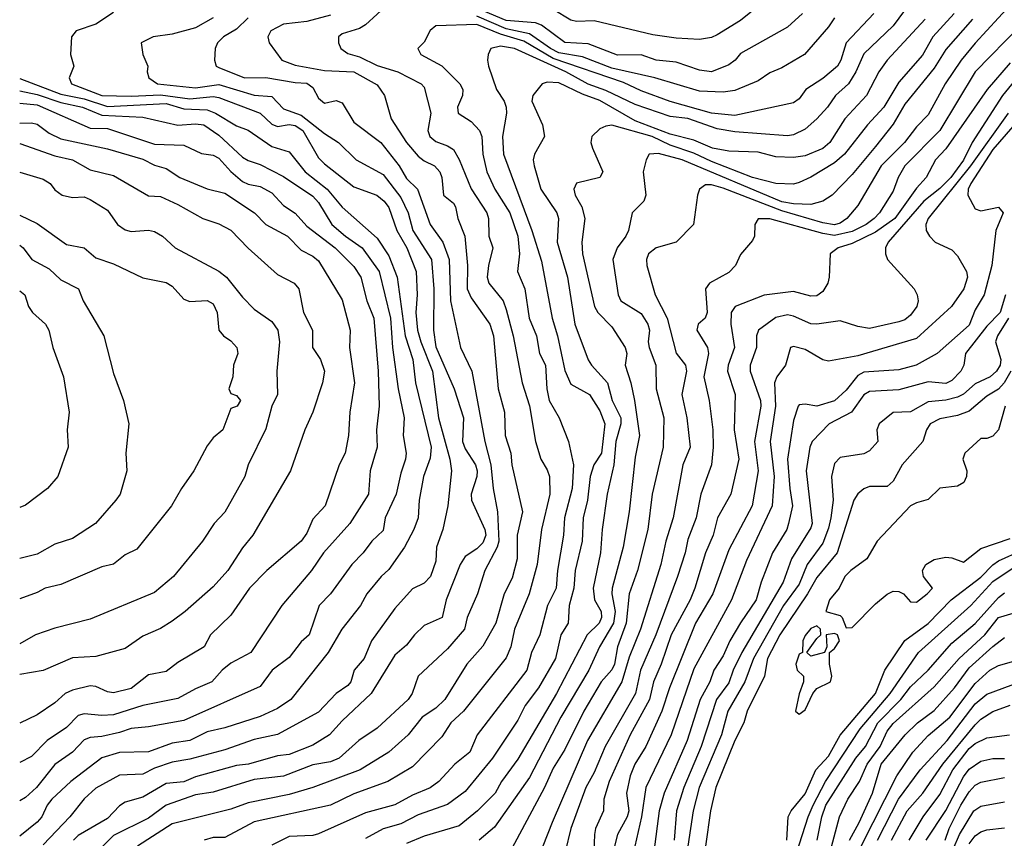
# Model space of a CAD drawing. Header units: metres. Extents: x -51132 to -49532, y -231222 to -229437.
# Tile 28 of 256: x -51132 to -51048, y -230683 to -230613. Entities that reach past the tile are written whole.
import ezdxf

# ---------------------------------------------------------------- set-up
doc = ezdxf.new("R2010")
doc.units = ezdxf.units.M
doc.layers.add('CONTOUR_INDEX', color=1, linetype='Continuous')
doc.layers.add('CONTOUR_INTER', color=3, linetype='Continuous')

msp = doc.modelspace()

# ---------------------------------------------------------------- linework, layer by layer
at = {"layer": 'CONTOUR_INDEX'}
for points, elevation in [([(-51055.524, -230611.259), (-51057.08, -230613.334), (-51059.58, -230615.719), (-51060.256, -230617.259), (-51060.889, -230618.259), (-51061.976, -230619.259), (-51062.681, -230620.259), (-51063.596, -230621.259), (-51064.58, -230622.127), (-51065.58, -230622.624), (-51066.08, -230622.695), (-51070.58, -230622.37), (-51072.08, -230622.095), (-51074.58, -230621.238), (-51076.08, -230621.04), (-51079.08, -230620.029), (-51081.58, -230618.838), (-51083.08, -230618.29), (-51084.981, -230617.259), (-51089.379, -230615.259), (-51090.58, -230615.046), (-51091.38, -230615.259), (-51091.615, -230615.759), (-51091.682, -230616.259), (-51091.583, -230616.759), (-51090.912, -230618.759), (-51090.266, -230619.759), (-51090.087, -230620.259), (-51090.044, -230620.759), (-51090.409, -230622.759), (-51090.315, -230624.259), (-51087.881, -230630.759), (-51087.08, -230633.384), (-51086.153, -230638.259), (-51085.697, -230639.759), (-51085.08, -230642.713), (-51084.58, -230643.874), (-51082.968, -230644.759), (-51082.08, -230646.14), (-51081.672, -230647.259), (-51081.954, -230649.759), (-51082.613, -230650.759), (-51082.91, -230651.759), (-51083.132, -230653.759), (-51083.503, -230655.259), (-51083.612, -230657.259), (-51084.195, -230659.759), (-51084.312, -230661.259), (-51084.704, -230662.759), (-51084.803, -230664.259), (-51085.421, -230665.259), (-51085.873, -230667.259), (-51087.326, -230669.759), (-51088.46, -230671.259), (-51089.08, -230672.509), (-51091.248, -230675.759), (-51093.58, -230678.617), (-51095.08, -230679.711), (-51097.58, -230680.602), (-51099.08, -230681.352), (-51100.58, -230681.78), (-51102.08, -230682.615)], 35), ([(-51115.08, -230612.642), (-51116.58, -230613.494), (-51118.58, -230614.044), (-51120.193, -230614.259), (-51121.218, -230614.759), (-51121.073, -230615.759), (-51120.661, -230616.759), (-51120.698, -230617.259), (-51120.56, -230617.759), (-51119.828, -230618.259), (-51116.58, -230618.619), (-51114.58, -230618.323), (-51111.58, -230619.222), (-51110.08, -230619.353), (-51109.08, -230620.394), (-51107.58, -230620.943), (-51105.58, -230622.515), (-51104.375, -230623.259), (-51102.891, -230624.759), (-51100.58, -230625.999), (-51099.08, -230627.955), (-51098.438, -230629.259), (-51098.033, -230630.759), (-51096.465, -230633.259), (-51096.243, -230635.759), (-51096.283, -230639.259), (-51096.08, -230640.695), (-51094.527, -230644.259), (-51093.717, -230646.759), (-51093.821, -230648.759), (-51093.58, -230649.394), (-51092.693, -230650.759), (-51092.563, -230651.259), (-51092.599, -230651.759), (-51093.06, -230653.259), (-51093.054, -230653.759), (-51091.915, -230656.259), (-51091.829, -230656.759), (-51092.08, -230657.409), (-51092.58, -230657.912), (-51093.58, -230658.576), (-51094.008, -230659.259), (-51095.196, -230662.259), (-51095.532, -230663.759), (-51097.08, -230664.461), (-51097.915, -230665.259), (-51098.58, -230666.131), (-51099.58, -230666.97), (-51101.61, -230670.259), (-51104.08, -230672.574), (-51105.146, -230673.759), (-51106.58, -230674.641), (-51108.58, -230675.447), (-51109.58, -230675.55), (-51112.061, -230676.259), (-51113.08, -230676.382), (-51116.58, -230677.345), (-51117.58, -230677.791), (-51119.08, -230677.93), (-51121.08, -230679.099), (-51122.58, -230679.503), (-51123.08, -230679.835), (-51124.08, -230680.902), (-51126.58, -230682.357), (-51126.995, -230682.759)], 40), ([(-51046.176, -230613.259), (-51050.08, -230617.247), (-51053.094, -230622.259), (-51056.075, -230625.259), (-51056.64, -230626.259), (-51057.08, -230627.406), (-51058.242, -230629.259), (-51058.691, -230629.759), (-51059.361, -230630.259), (-51060.58, -230630.862), (-51062.08, -230631.186), (-51063.08, -230631.029), (-51067.58, -230629.776), (-51068.58, -230629.782), (-51068.878, -230630.259), (-51068.91, -230631.259), (-51069.08, -230631.633), (-51070.08, -230632.815), (-51070.511, -230633.759), (-51071.08, -230634.345), (-51072.751, -230635.259), (-51073.08, -230635.739), (-51072.941, -230637.759), (-51073.096, -230638.259), (-51073.692, -230638.759), (-51073.826, -230639.259), (-51072.911, -230640.759), (-51072.834, -230641.259), (-51073.221, -230643.259), (-51072.755, -230645.259), (-51072.455, -230647.759), (-51072.431, -230649.259), (-51072.579, -230650.759), (-51073.488, -230653.259), (-51073.874, -230655.259), (-51074.58, -230657.115), (-51074.811, -230658.259), (-51075.455, -230660.259), (-51077.319, -230665.259), (-51078.638, -230668.259), (-51079.042, -230670.259), (-51081.642, -230674.759), (-51082.58, -230676.971), (-51083.287, -230678.259), (-51084.565, -230681.759), (-51085.045, -230683.759)], 30), ([(-51131.58, -230621.627), (-51130.58, -230621.604), (-51130.08, -230621.714), (-51129.08, -230622.461), (-51128.08, -230622.966), (-51124.08, -230623.796), (-51121.08, -230624.701), (-51120.08, -230625.191), (-51119.08, -230625.475), (-51117.923, -230626.259), (-51115.58, -230627.221), (-51114.08, -230627.584), (-51111.565, -230629.259), (-51110.58, -230630.272), (-51108.736, -230631.259), (-51107.58, -230632.441), (-51106.58, -230632.964), (-51106.08, -230633.37), (-51104.08, -230636.694), (-51103.381, -230639.259), (-51103.442, -230640.759), (-51103.033, -230643.759), (-51103.417, -230646.259), (-51103.534, -230648.259), (-51103.811, -230649.759), (-51104.334, -230650.759), (-51105.521, -230654.259), (-51106.58, -230655.391), (-51107.08, -230656.568), (-51107.577, -230657.259), (-51110.486, -230659.759), (-51111.982, -230661.259), (-51113.58, -230663.574), (-51115.315, -230665.259), (-51115.832, -230666.259), (-51118.08, -230667.613), (-51119.08, -230668.359), (-51120.58, -230668.669), (-51122.08, -230669.829), (-51123.58, -230670.191), (-51124.08, -230670.113), (-51125.08, -230669.654), (-51125.58, -230669.604), (-51127.08, -230669.964), (-51127.709, -230670.259), (-51128.58, -230671.037), (-51130.08, -230672.061), (-51131.58, -230672.788)], 45), ([(-51131.58, -230635.905), (-51131.147, -230636.259), (-51130.822, -230637.259), (-51130.5, -230637.759), (-51129.387, -230638.759), (-51129.096, -230639.259), (-51128.741, -230640.759), (-51127.854, -230643.259), (-51127.368, -230646.259), (-51127.52, -230647.759), (-51127.452, -230649.259), (-51128.332, -230651.759), (-51129.205, -230652.759), (-51131.08, -230654.181), (-51131.58, -230654.388)], 50), ([(-51047.484, -230636.259), (-51047.943, -230637.759), (-51049.08, -230638.916), (-51050.892, -230641.259), (-51051.054, -230642.259), (-51051.294, -230642.759), (-51052.08, -230643.548), (-51052.58, -230643.805), (-51054.08, -230643.677), (-51056.58, -230644.357), (-51059.08, -230644.493), (-51059.58, -230644.786), (-51060.638, -230646.259), (-51062.518, -230647.259), (-51063.976, -230648.759), (-51064.167, -230649.259), (-51064.481, -230651.259), (-51063.981, -230655.759), (-51064.08, -230656.122), (-51065.731, -230658.759), (-51066.444, -230660.759), (-51069.966, -230666.759), (-51070.71, -230668.259), (-51071.08, -230669.35), (-51072.141, -230670.759), (-51073.443, -230674.759), (-51074.922, -230678.259), (-51075.554, -230680.259), (-51075.747, -230682.759)], 25), ([(-51063.543, -230682.759), (-51063.153, -230680.759), (-51062.827, -230679.759), (-51060.242, -230675.759), (-51059.436, -230674.759), (-51058.37, -230672.759), (-51056.43, -230670.759), (-51055.58, -230669.675), (-51054.081, -230668.259), (-51052.08, -230665.958), (-51050.08, -230664.272), (-51048.08, -230662.064), (-51047.58, -230661.657)], 25), ([(-51057.217, -230682.759), (-51055.868, -230680.259), (-51054.538, -230678.759), (-51052.832, -230676.259), (-51050.08, -230672.932), (-51049.58, -230672.444), (-51048.58, -230671.789), (-51047.08, -230671.229)], 30), ([(-51050.58, -230683.069), (-51050.08, -230682.395), (-51049.58, -230682.038), (-51049.08, -230681.87), (-51047.58, -230681.697)], 35)]:
    msp.add_lwpolyline(points, dxfattribs=dict(at, elevation=elevation))
at = {"layer": 'CONTOUR_INTER'}
for points, elevation in [([(-51064.811, -230612.259), (-51066.08, -230613.425), (-51070.08, -230615.696), (-51070.553, -230616.259), (-51071.08, -230616.64), (-51072.58, -230617.257), (-51073.58, -230617.115), (-51075.58, -230616.419), (-51077.295, -230616.259), (-51078.58, -230615.796), (-51080.58, -230615.822), (-51083.08, -230614.848), (-51085.08, -230614.755), (-51087.08, -230613.274), (-51087.58, -230613.055), (-51090.08, -230612.879), (-51095.08, -230610.728)], 38), ([(-51100.08, -230611.413), (-51102.08, -230613.249), (-51102.58, -230613.556), (-51104.08, -230614.007), (-51104.383, -230614.259), (-51104.397, -230614.759), (-51104.176, -230615.259), (-51103.58, -230615.691), (-51102.58, -230615.969), (-51101.08, -230616.713), (-51099.328, -230617.259), (-51097.339, -230618.259), (-51097.08, -230618.564), (-51096.495, -230620.759), (-51096.753, -230622.259), (-51096.595, -230622.759), (-51096.08, -230623.172), (-51095.08, -230623.547), (-51094.58, -230623.878), (-51094.08, -230624.726), (-51093.08, -230627.213), (-51091.746, -230629.259), (-51091.596, -230629.759), (-51091.555, -230631.259), (-51091.209, -230632.259), (-51091.599, -230633.759), (-51091.711, -230634.759), (-51091.573, -230635.259), (-51090.35, -230636.759), (-51090.08, -230637.508), (-51089.483, -230639.759), (-51088.728, -230643.759), (-51088.08, -230645.724), (-51087.593, -230648.759), (-51087.115, -230650.259), (-51086.58, -230651.175), (-51086.392, -230651.759), (-51086.348, -230653.259), (-51087.076, -230656.259), (-51087.444, -230659.259), (-51088.115, -230661.759), (-51089.364, -230664.759), (-51089.69, -230666.259), (-51090.08, -230667.207), (-51093.723, -230671.759), (-51094.808, -230672.759), (-51095.58, -230673.949), (-51098.08, -230676.504), (-51100.164, -230677.759), (-51103.08, -230678.801), (-51105.08, -230679.771), (-51111.58, -230681.191), (-51114.08, -230682.518), (-51115.08, -230682.537), (-51115.831, -230682.759)], 37), ([(-51047.08, -230611.565), (-51050.08, -230614.808), (-51051.262, -230616.259), (-51052.622, -230618.259), (-51054.08, -230620.903), (-51055.08, -230621.931), (-51056.113, -230623.259), (-51058.086, -230625.259), (-51060.08, -230628.64), (-51061.033, -230629.759), (-51061.58, -230630.152), (-51062.08, -230630.296), (-51063.08, -230630.131), (-51066.58, -230629.095), (-51071.58, -230627.172), (-51072.58, -230626.886), (-51073.08, -230626.892), (-51073.58, -230627.248), (-51073.764, -230627.759), (-51074.107, -230630.259), (-51075.58, -230631.762), (-51077.297, -230632.259), (-51077.93, -230632.759), (-51078.116, -230633.259), (-51078.092, -230633.759), (-51077.361, -230636.259), (-51076.355, -230638.259), (-51075.58, -230641.244), (-51074.786, -230642.259), (-51074.687, -230642.759), (-51075.097, -230644.759), (-51074.684, -230646.759), (-51074.393, -230649.259), (-51075.021, -230650.759), (-51075.839, -230655.259), (-51076.468, -230657.259), (-51076.902, -230659.259), (-51078.636, -230664.759), (-51079.58, -230667.145), (-51080.228, -230669.259), (-51083.148, -230674.259), (-51086.167, -230681.259), (-51086.96, -230683.259)], 31), ([(-51069.08, -230612.056), (-51070.08, -230612.869), (-51072.08, -230614.101), (-51072.58, -230614.318), (-51073.58, -230614.475), (-51075.58, -230614.38), (-51077.58, -230614.089), (-51082.58, -230612.885), (-51084.08, -230612.949), (-51084.58, -230612.831), (-51086.08, -230611.939)], 39), ([(-51123.58, -230612.178), (-51125.08, -230613.188), (-51126.771, -230613.759), (-51127.147, -230614.259), (-51127.244, -230615.759), (-51126.948, -230616.759), (-51127.369, -230617.759), (-51127.156, -230618.259), (-51124.58, -230619.259), (-51122.08, -230619.334), (-51119.58, -230619.207), (-51117.08, -230619.55), (-51115.08, -230619.354), (-51114.58, -230619.426), (-51111.08, -230620.758), (-51110.08, -230621.697), (-51109.58, -230621.898), (-51108.58, -230621.733), (-51108.08, -230621.81), (-51107.429, -230622.259), (-51106.08, -230624.572), (-51105.58, -230625.096), (-51103.08, -230627.055), (-51101.122, -230627.759), (-51100.493, -230628.259), (-51100.08, -230628.799), (-51099.416, -230630.759), (-51098.57, -230632.259), (-51097.773, -230634.259), (-51097.683, -230636.259), (-51097.778, -230637.759), (-51097.652, -230639.259), (-51097.374, -230640.259), (-51096.358, -230642.759), (-51095.867, -230646.759), (-51094.88, -230650.259), (-51094.756, -230651.259), (-51095.064, -230654.259), (-51095.496, -230656.259), (-51096.017, -230657.759), (-51096.08, -230658.968), (-51096.536, -230660.259), (-51097.08, -230660.851), (-51098.08, -230661.314), (-51099.58, -230662.998), (-51101.582, -230665.759), (-51102.205, -230667.259), (-51103.035, -230668.259), (-51103.327, -230669.259), (-51103.58, -230669.567), (-51104.596, -230670.259), (-51106.08, -230671.844), (-51109.58, -230673.734), (-51111.58, -230674.174), (-51114.08, -230675.045), (-51117.08, -230675.846), (-51118.58, -230676.107), (-51120.08, -230676.624), (-51121.08, -230677.139), (-51123.08, -230677.224), (-51125.08, -230678.306), (-51126.08, -230679.236), (-51127.296, -230680.759), (-51129.58, -230683.159)], 41), ([(-51112.08, -230612.629), (-51113.08, -230613.607), (-51114.201, -230614.259), (-51114.698, -230614.759), (-51114.913, -230615.259), (-51114.961, -230616.259), (-51114.81, -230616.759), (-51114.58, -230616.874), (-51112.396, -230617.759), (-51110.58, -230617.72), (-51108.08, -230618.149), (-51107.08, -230618.203), (-51106.58, -230618.572), (-51106.08, -230619.504), (-51105.58, -230619.918), (-51104.58, -230619.692), (-51104.08, -230619.898), (-51103.08, -230621.547), (-51100.788, -230623.259), (-51099.209, -230625.259), (-51098.58, -230626.338), (-51097.66, -230627.259), (-51096.58, -230630.258), (-51095.497, -230631.759), (-51094.956, -230633.259), (-51094.83, -230636.759), (-51093.967, -230640.759), (-51093.007, -230642.759), (-51091.91, -230648.759), (-51091.384, -230650.759), (-51091.195, -230652.759), (-51090.826, -230654.759), (-51090.715, -230657.259), (-51090.864, -230657.759), (-51091.907, -230659.759), (-51092.538, -230661.759), (-51093.412, -230663.759), (-51093.647, -230664.759), (-51095.08, -230666.44), (-51097.577, -230668.759), (-51098.099, -230670.259), (-51098.429, -230670.759), (-51101.08, -230673.203), (-51102.653, -230674.259), (-51104.331, -230675.759), (-51105.08, -230676.086), (-51106.58, -230676.333), (-51109.08, -230677.298), (-51111.58, -230677.577), (-51115.08, -230678.652), (-51116.58, -230678.89), (-51119.08, -230679.765), (-51120.58, -230680.889), (-51123.58, -230682.343), (-51125.459, -230684.259)], 39), ([(-51105.08, -230612.421), (-51107.08, -230612.951), (-51109.08, -230613.19), (-51110.163, -230613.759), (-51110.407, -230614.259), (-51110.29, -230614.759), (-51109.222, -230616.259), (-51108.08, -230616.689), (-51105.58, -230617.14), (-51103.08, -230617.249), (-51101.08, -230618.364), (-51100.464, -230619.259), (-51099.896, -230621.259), (-51098.591, -230623.259), (-51097.58, -230624.447), (-51097.08, -230624.834), (-51096.196, -230625.259), (-51095.73, -230625.759), (-51095.565, -230626.259), (-51095.42, -230627.759), (-51094.58, -230628.441), (-51094.411, -230628.759), (-51094.2, -230629.759), (-51093.607, -230631.259), (-51093.385, -230633.759), (-51093.405, -230635.759), (-51093.08, -230636.509), (-51091.478, -230638.759), (-51091.161, -230639.759), (-51090.77, -230644.259), (-51090.219, -230646.259), (-51090.177, -230648.259), (-51089.679, -230649.759), (-51089.59, -230650.759), (-51088.696, -230654.759), (-51089.131, -230656.759), (-51089.136, -230658.759), (-51089.58, -230660.405), (-51090.262, -230661.759), (-51090.967, -230664.259), (-51092.08, -230666.225), (-51093.441, -230667.759), (-51095.315, -230670.759), (-51096.08, -230671.494), (-51097.257, -230672.259), (-51098.433, -230673.759), (-51100.08, -230675.25), (-51102.527, -230676.759), (-51106.58, -230678.263), (-51108.58, -230678.853), (-51112.08, -230679.558), (-51113.58, -230680.109), (-51118.58, -230681.364), (-51121.517, -230683.259)], 38), ([(-51058.715, -230612.259), (-51061.08, -230614.759), (-51061.537, -230616.259), (-51061.826, -230616.759), (-51063.08, -230617.81), (-51064.525, -230618.759), (-51065.08, -230619.543), (-51065.58, -230619.89), (-51070.58, -230620.954), (-51072.58, -230620.771), (-51076.08, -230619.761), (-51078.58, -230618.86), (-51080.08, -230618.142), (-51086.08, -230616.109), (-51088.58, -230614.636), (-51090.58, -230614.023), (-51092.58, -230613.202), (-51096.08, -230613.337), (-51096.58, -230613.719), (-51097.08, -230614.721), (-51097.622, -230615.259), (-51097.376, -230615.759), (-51095.58, -230616.739), (-51094.03, -230618.259), (-51093.782, -230618.759), (-51093.816, -230619.259), (-51094.238, -230620.259), (-51094.164, -230620.759), (-51093.08, -230621.475), (-51092.368, -230622.259), (-51092.168, -230622.759), (-51092.084, -230624.259), (-51091.741, -230625.759), (-51091.037, -230627.259), (-51089.757, -230629.259), (-51089.098, -230631.259), (-51088.941, -230632.759), (-51089.105, -230634.259), (-51088.492, -230635.759), (-51088.133, -230638.259), (-51087.5, -230639.759), (-51087.233, -230641.259), (-51086.715, -230642.259), (-51086.605, -230644.259), (-51086.401, -230645.259), (-51085.566, -230646.759), (-51084.756, -230648.759), (-51084.334, -230650.759), (-51084.461, -230652.759), (-51085.112, -230655.259), (-51085.201, -230656.759), (-51085.713, -230659.759), (-51085.827, -230661.259), (-51086.568, -230662.759), (-51087.223, -230665.259), (-51087.908, -230666.759), (-51088.325, -230668.259), (-51092.568, -230673.759), (-51093.181, -230675.259), (-51094.453, -230676.259), (-51095.818, -230677.759), (-51096.58, -230678.283), (-51098.08, -230678.913), (-51099.58, -230679.735), (-51102.08, -230680.429), (-51106.08, -230682.203), (-51106.58, -230682.347), (-51108.58, -230682.446), (-51110.08, -230683.191)], 36), ([(-51054.329, -230612.759), (-51057.589, -230616.259), (-51058.306, -230617.259), (-51059.356, -230619.259), (-51061.2, -230621.259), (-51062.467, -230623.259), (-51063.08, -230623.775), (-51064.58, -230624.4), (-51065.58, -230624.559), (-51067.08, -230624.501), (-51068.58, -230624.084), (-51071.08, -230624.017), (-51072.493, -230623.759), (-51074.08, -230623.061), (-51076.08, -230622.565), (-51079.08, -230621.434), (-51082.08, -230619.7), (-51083.58, -230619.15), (-51085.58, -230618.189), (-51086.58, -230618.129), (-51087.02, -230618.259), (-51087.813, -230619.259), (-51087.898, -230619.759), (-51086.981, -230621.759), (-51086.802, -230622.759), (-51087.67, -230624.259), (-51087.766, -230624.759), (-51087.696, -230625.259), (-51087.118, -230627.259), (-51085.753, -230629.259), (-51085.632, -230629.759), (-51085.74, -230631.759), (-51084.844, -230634.759), (-51084.233, -230638.759), (-51083.08, -230641.801), (-51082.806, -230642.259), (-51081.433, -230643.759), (-51081.027, -230645.259), (-51080.314, -230646.759), (-51080.292, -230647.259), (-51080.724, -230648.759), (-51080.906, -230650.759), (-51081.459, -230653.259), (-51081.894, -230656.259), (-51082.031, -230658.259), (-51082.651, -230661.259), (-51082.553, -230662.259), (-51081.977, -230663.259), (-51081.937, -230663.759), (-51082.14, -230664.259), (-51083.168, -230665.259), (-51085.795, -230670.259), (-51089.08, -230675.847), (-51090.479, -230677.759), (-51091.025, -230678.759), (-51092.52, -230680.259), (-51094.08, -230681.522), (-51097.08, -230682.408), (-51098.58, -230683.04)], 34), ([(-51062.08, -230612.636), (-51062.58, -230613.422), (-51064.629, -230615.759), (-51066.58, -230616.902), (-51067.58, -230617.323), (-51068.58, -230618.018), (-51070.58, -230618.834), (-51071.58, -230618.979), (-51073.58, -230618.907), (-51077.39, -230617.759), (-51081.08, -230616.932), (-51083.58, -230615.97), (-51085.58, -230615.616), (-51086.289, -230615.259), (-51088.08, -230613.999), (-51090.08, -230613.591), (-51092.58, -230612.504)], 37), ([(-51051.87, -230612.259), (-51053.689, -230614.259), (-51054.58, -230615.811), (-51056.58, -230618.135), (-51057.86, -230620.259), (-51059.267, -230621.759), (-51061.21, -230624.259), (-51062.08, -230625.017), (-51064.08, -230626.236), (-51065.08, -230626.668), (-51065.58, -230626.826), (-51067.08, -230626.759), (-51069.063, -230626.259), (-51072.58, -230624.902), (-51074.08, -230624.177), (-51076.08, -230623.502), (-51077.617, -230622.759), (-51081.08, -230621.803), (-51081.58, -230621.864), (-51082.08, -230622.108), (-51082.784, -230622.759), (-51082.865, -230623.259), (-51082.719, -230623.759), (-51081.826, -230625.759), (-51082.08, -230626.266), (-51084.08, -230626.751), (-51084.302, -230627.259), (-51084.191, -230627.759), (-51083.619, -230628.759), (-51083.376, -230629.759), (-51083.618, -230631.759), (-51083.572, -230632.759), (-51082.534, -230637.259), (-51082.26, -230637.759), (-51081.08, -230638.981), (-51079.931, -230640.759), (-51079.804, -230641.259), (-51079.939, -230642.259), (-51079.452, -230643.759), (-51079.135, -230645.259), (-51078.696, -230648.259), (-51079.08, -230650.092), (-51079.577, -230654.759), (-51080.099, -230657.759), (-51081.038, -230661.259), (-51081.067, -230661.759), (-51080.777, -230663.259), (-51080.935, -230664.259), (-51082.114, -230666.259), (-51083.032, -230668.259), (-51085.418, -230672.259), (-51088.08, -230677.397), (-51091.08, -230681.636), (-51092.381, -230682.759)], 33), ([(-51050.296, -230612.759), (-51052.58, -230615.349), (-51053.58, -230616.938), (-51056.08, -230620.013), (-51057.08, -230621.703), (-51058.58, -230623.609), (-51060.58, -230625.997), (-51062.288, -230627.759), (-51063.08, -230628.28), (-51064.08, -230628.544), (-51065.58, -230628.502), (-51066.58, -230628.317), (-51075.08, -230624.755), (-51077.08, -230624.194), (-51077.883, -230624.259), (-51078.139, -230624.759), (-51078.383, -230625.759), (-51078.156, -230627.759), (-51078.344, -230628.259), (-51079.328, -230629.259), (-51079.653, -230630.759), (-51079.866, -230631.259), (-51080.626, -230632.259), (-51080.991, -230633.259), (-51080.531, -230636.259), (-51080.289, -230636.759), (-51078.58, -230637.85), (-51078.003, -230638.759), (-51077.853, -230639.259), (-51077.956, -230640.259), (-51077.877, -230640.759), (-51077.304, -230642.259), (-51077.297, -230644.259), (-51076.635, -230646.759), (-51076.698, -230649.259), (-51077.639, -230653.259), (-51077.988, -230656.259), (-51078.873, -230659.759), (-51079.588, -230661.759), (-51079.835, -230664.259), (-51080.592, -230666.259), (-51080.836, -230667.759), (-51081.08, -230668.237), (-51081.97, -230669.259), (-51083.446, -230671.759), (-51085.08, -230675.031), (-51086.08, -230676.626), (-51086.819, -230678.259), (-51090.039, -230684.259)], 32), ([(-51047.08, -230616.491), (-51049.053, -230618.759), (-51052.58, -230623.808), (-51053.467, -230624.759), (-51054.247, -230626.259), (-51055.08, -230627.155), (-51056.92, -230629.759), (-51058.58, -230630.925), (-51060.58, -230631.888), (-51061.759, -230632.259), (-51062.443, -230632.759), (-51062.518, -230634.759), (-51062.636, -230635.259), (-51063.08, -230635.979), (-51063.58, -230636.342), (-51064.08, -230636.369), (-51065.58, -230635.972), (-51068.08, -230636.295), (-51070.54, -230637.259), (-51070.878, -230637.759), (-51070.907, -230638.759), (-51070.614, -230640.759), (-51071.139, -230642.259), (-51071.189, -230642.759), (-51070.562, -230644.759), (-51070.628, -230647.759), (-51070.243, -230650.259), (-51070.905, -230653.259), (-51072.062, -230655.259), (-51072.433, -230656.759), (-51073.076, -230658.259), (-51073.984, -230661.259), (-51074.399, -230662.259), (-51076.002, -230665.259), (-51076.851, -230667.759), (-51077.506, -230669.259), (-51077.853, -230670.759), (-51079.499, -230673.759), (-51081.303, -230677.759), (-51081.763, -230679.259), (-51081.773, -230680.259), (-51082.461, -230681.759), (-51082.549, -230682.259), (-51082.617, -230683.759)], 29), ([(-51131.58, -230617.814), (-51128.08, -230619.158), (-51126.08, -230619.537), (-51124.08, -230620.191), (-51119.08, -230619.935), (-51117.58, -230620.413), (-51115.58, -230620.492), (-51114.88, -230620.759), (-51113.08, -230621.847), (-51112.08, -230622.23), (-51110.08, -230623.602), (-51108.58, -230624.062), (-51107.231, -230625.759), (-51105.349, -230627.259), (-51104.08, -230628.787), (-51101.08, -230631.44), (-51100.08, -230632.941), (-51099.376, -230634.759), (-51098.691, -230639.759), (-51098.047, -230641.759), (-51097.811, -230643.759), (-51096.471, -230649.259), (-51096.58, -230650.196), (-51097.121, -230651.759), (-51097.514, -230653.759), (-51097.577, -230655.259), (-51097.956, -230656.259), (-51098.755, -230657.759), (-51100.08, -230659.683), (-51100.736, -230660.259), (-51101.982, -230661.759), (-51102.505, -230662.759), (-51104.098, -230664.759), (-51105.265, -230666.759), (-51108.447, -230670.759), (-51109.58, -230671.515), (-51111.08, -230672.218), (-51114.08, -230673.179), (-51115.58, -230673.511), (-51117.08, -230674.268), (-51118.58, -230674.486), (-51120.58, -230675.226), (-51123.08, -230675.27), (-51124.58, -230675.721), (-51127.229, -230677.759), (-51128.837, -230679.259), (-51129.223, -230679.759), (-51129.684, -230680.759), (-51130.08, -230681.231), (-51131.58, -230682.417)], 42), ([(-51046.085, -230617.259), (-51047.737, -230619.259), (-51050.325, -230623.259), (-51051.08, -230624.763), (-51052.148, -230626.259), (-51053.08, -230627.186), (-51054.458, -230628.259), (-51057.495, -230631.759), (-51057.714, -230632.259), (-51057.73, -230632.759), (-51057.556, -230633.259), (-51055.288, -230635.759), (-51055.035, -230636.259), (-51054.935, -230636.759), (-51055.062, -230637.259), (-51055.58, -230637.995), (-51056.08, -230638.403), (-51056.58, -230638.568), (-51059.08, -230639.14), (-51060.08, -230638.96), (-51061.58, -230638.477), (-51063.58, -230638.768), (-51064.08, -230638.724), (-51065.58, -230638.072), (-51066.08, -230637.97), (-51067.08, -230638.19), (-51068.561, -230639.259), (-51068.723, -230639.759), (-51068.726, -230640.759), (-51069.283, -230642.259), (-51069.28, -230642.759), (-51068.377, -230645.259), (-51068.369, -230645.759), (-51068.892, -230648.759), (-51068.59, -230651.259), (-51069.098, -230654.259), (-51071.08, -230657.986), (-51072.448, -230661.759), (-51073.931, -230664.259), (-51076.164, -230669.759), (-51076.809, -230671.759), (-51078.16, -230674.759), (-51079.1, -230676.259), (-51079.514, -230677.259), (-51079.81, -230678.759), (-51079.625, -230680.259), (-51079.765, -230680.759), (-51080.575, -230682.259), (-51080.836, -230683.259)], 28), ([(-51131.58, -230618.879), (-51130.08, -230619.169), (-51128.08, -230619.873), (-51126.217, -230620.259), (-51124.58, -230620.949), (-51121.08, -230621.1), (-51118.08, -230621.781), (-51116.58, -230621.683), (-51115.88, -230621.759), (-51114.58, -230622.638), (-51112.58, -230624.508), (-51112.08, -230624.803), (-51111.08, -230625.132), (-51109.08, -230626.174), (-51106.58, -230627.859), (-51106.08, -230628.385), (-51104.942, -230630.259), (-51103.802, -230631.259), (-51102.371, -230632.259), (-51100.904, -230634.259), (-51099.956, -230638.259), (-51099.77, -230640.759), (-51099.306, -230644.259), (-51098.796, -230646.759), (-51098.862, -230648.259), (-51098.622, -230649.759), (-51098.659, -230650.259), (-51099.08, -230651.467), (-51099.479, -230653.259), (-51100.397, -230655.259), (-51100.58, -230656.34), (-51101.532, -230657.259), (-51102.28, -230658.259), (-51103.254, -230659.259), (-51105.08, -230661.758), (-51106.036, -230662.759), (-51106.881, -230665.259), (-51107.58, -230665.835), (-51108.58, -230667.178), (-51110.046, -230668.259), (-51111.08, -230669.648), (-51117.58, -230672.561), (-51120.58, -230673.083), (-51122.08, -230673.22), (-51123.08, -230673.577), (-51124.58, -230673.906), (-51125.58, -230673.986), (-51126.08, -230674.199), (-51127.08, -230675.26), (-51128.58, -230676.313), (-51130.134, -230678.259), (-51131.08, -230679.106), (-51131.58, -230679.393)], 43), ([(-51131.58, -230619.906), (-51130.08, -230620.049), (-51125.58, -230622.034), (-51124.08, -230622.082), (-51120.08, -230623.412), (-51117.58, -230623.506), (-51116.08, -230624.196), (-51115.08, -230624.352), (-51114.58, -230624.596), (-51113.58, -230625.732), (-51112.58, -230626.582), (-51112.08, -230626.832), (-51111.08, -230627.021), (-51110.08, -230627.572), (-51109.08, -230628.64), (-51108.08, -230629.294), (-51107.08, -230630.402), (-51104.677, -230632.259), (-51103.08, -230633.849), (-51102.472, -230634.759), (-51101.958, -230636.759), (-51101.377, -230638.259), (-51100.989, -230642.759), (-51100.919, -230645.759), (-51101.146, -230647.759), (-51101.1, -230649.259), (-51101.697, -230651.259), (-51101.817, -230653.259), (-51103.429, -230655.759), (-51105.654, -230658.259), (-51106.677, -230659.759), (-51109.223, -230662.759), (-51111.874, -230666.759), (-51113.58, -230667.663), (-51114.295, -230668.259), (-51115.18, -230669.259), (-51116.58, -230669.838), (-51118.08, -230670.682), (-51121.08, -230671.279), (-51123.58, -230672.056), (-51124.58, -230672.125), (-51126.08, -230671.979), (-51126.58, -230672.112), (-51127.58, -230673.143), (-51129.243, -230674.259), (-51130.58, -230675.621), (-51131.58, -230676.127)], 44), ([(-51047.256, -230620.759), (-51050.478, -230625.259), (-51054.097, -230629.759), (-51054.291, -230630.259), (-51054.266, -230630.759), (-51053.962, -230631.259), (-51053.487, -230631.759), (-51052.08, -230632.413), (-51051.58, -230632.944), (-51050.808, -230634.259), (-51050.731, -230634.759), (-51051.048, -230635.759), (-51052.082, -230637.259), (-51055.08, -230639.976), (-51060.08, -230641.466), (-51062.58, -230641.914), (-51063.08, -230641.805), (-51064.58, -230640.905), (-51065.58, -230640.668), (-51065.824, -230640.759), (-51066.243, -230642.259), (-51066.991, -230643.259), (-51067.203, -230643.759), (-51067.115, -230645.759), (-51067.551, -230648.759), (-51067.235, -230651.759), (-51067.401, -230654.259), (-51069.58, -230658.9), (-51070.864, -230662.259), (-51074.08, -230668.158), (-51075.998, -230673.759), (-51078.167, -230678.259), (-51078.533, -230680.759), (-51079.111, -230683.259)], 27), ([(-51046.307, -230621.259), (-51048.58, -230623.86), (-51050.457, -230626.759), (-51050.665, -230627.259), (-51050.689, -230627.759), (-51050.08, -230628.932), (-51049.58, -230629.092), (-51048.08, -230628.77), (-51047.682, -230629.259), (-51048.315, -230630.759), (-51048.643, -230633.759), (-51049.315, -230636.259), (-51050.08, -230637.546), (-51050.58, -230638.853), (-51053.317, -230641.259), (-51055.11, -230642.259), (-51056.58, -230642.656), (-51059.58, -230642.846), (-51060.08, -230643.122), (-51061.08, -230644.391), (-51062.08, -230645.285), (-51063.58, -230645.763), (-51064.58, -230645.581), (-51065.08, -230645.637), (-51065.163, -230645.759), (-51065.58, -230646.963), (-51066.08, -230650.259), (-51065.893, -230652.759), (-51065.648, -230654.259), (-51065.985, -230655.759), (-51066.15, -230656.259), (-51067.359, -230658.259), (-51068.339, -230660.759), (-51068.752, -230662.259), (-51070.08, -230664.216), (-51070.997, -230665.759), (-51071.58, -230667.029), (-51072.382, -230668.259), (-51072.705, -230669.259), (-51073.53, -230670.759), (-51074.64, -230674.259), (-51076.617, -230678.759), (-51077.039, -230680.259), (-51077.484, -230683.759)], 26), ([(-51131.58, -230623.346), (-51128.58, -230624.403), (-51127.08, -230624.747), (-51125.58, -230625.601), (-51123.58, -230626.077), (-51120.58, -230627.813), (-51119.58, -230627.886), (-51118.08, -230628.568), (-51115.954, -230629.759), (-51114.58, -230630.209), (-51113.58, -230630.732), (-51112.08, -230632.269), (-51109.58, -230634.517), (-51108.163, -230635.259), (-51107.76, -230635.759), (-51107.384, -230637.759), (-51106.614, -230639.259), (-51106.604, -230640.759), (-51105.922, -230641.759), (-51105.59, -230642.759), (-51105.746, -230643.759), (-51106.581, -230646.259), (-51107.26, -230647.759), (-51108.493, -230651.259), (-51111.703, -230656.759), (-51112.58, -230657.825), (-51113.815, -230659.759), (-51115.08, -230661.145), (-51117.451, -230663.259), (-51118.58, -230664.07), (-51119.58, -230664.706), (-51121.08, -230665.364), (-51122.58, -230666.404), (-51125.08, -230667.105), (-51127.08, -230667.204), (-51129.58, -230668.285), (-51131.58, -230668.623)], 46), ([(-51131.58, -230625.791), (-51129.58, -230626.389), (-51128.977, -230626.759), (-51128.58, -230627.305), (-51127.965, -230627.759), (-51127.08, -230627.97), (-51126.08, -230627.896), (-51125.58, -230628.143), (-51124.08, -230629.048), (-51123.233, -230630.259), (-51122.58, -230630.708), (-51122.08, -230630.847), (-51120.58, -230630.741), (-51120.08, -230630.858), (-51119.406, -230631.259), (-51118.307, -230632.259), (-51114.58, -230634.248), (-51113.948, -230634.759), (-51112.58, -230636.471), (-51111.58, -230637.481), (-51110.08, -230638.521), (-51109.565, -230639.259), (-51109.419, -230640.259), (-51109.646, -230642.759), (-51109.58, -230644.759), (-51110.078, -230645.759), (-51110.58, -230647.676), (-51112.105, -230650.759), (-51112.384, -230651.759), (-51114.08, -230654.787), (-51115.002, -230655.759), (-51115.979, -230657.259), (-51118.464, -230660.259), (-51120.08, -230661.641), (-51125.58, -230663.917), (-51128.58, -230664.667), (-51130.225, -230665.259), (-51131.58, -230666.022)], 47), ([(-51131.58, -230629.463), (-51130.08, -230630.188), (-51127.58, -230631.979), (-51126.08, -230632.242), (-51125.08, -230633.109), (-51123.58, -230633.603), (-51121.08, -230634.805), (-51119.08, -230635.216), (-51118.58, -230635.53), (-51117.58, -230636.635), (-51117.08, -230636.829), (-51115.58, -230636.735), (-51115.08, -230637.013), (-51114.728, -230637.759), (-51114.58, -230639.274), (-51114.204, -230639.759), (-51113.58, -230640.192), (-51113.072, -230640.759), (-51112.985, -230641.259), (-51113.334, -230642.259), (-51113.407, -230643.259), (-51113.749, -230644.259), (-51113.58, -230644.68), (-51113.08, -230644.852), (-51112.747, -230645.259), (-51113.021, -230645.759), (-51113.58, -230645.946), (-51114.262, -230647.759), (-51115.08, -230648.442), (-51115.58, -230649.132), (-51116.738, -230651.259), (-51117.782, -230652.759), (-51118.631, -230654.259), (-51121.58, -230657.948), (-51122.58, -230658.432), (-51123.58, -230659.228), (-51124.58, -230659.435), (-51128.08, -230660.961), (-51129.412, -230661.259), (-51130.08, -230661.632), (-51131.58, -230662.176)], 48), ([(-51131.58, -230632.034), (-51131.288, -230632.259), (-51130.558, -230633.259), (-51129.08, -230634.046), (-51128.08, -230634.984), (-51126.555, -230635.759), (-51126.162, -230636.759), (-51124.414, -230639.759), (-51123.58, -230642.951), (-51122.734, -230645.259), (-51122.279, -230647.259), (-51122.534, -230649.759), (-51122.444, -230651.259), (-51123.016, -230653.259), (-51123.381, -230653.759), (-51125.117, -230655.759), (-51127.08, -230657.025), (-51128.58, -230657.519), (-51130.08, -230658.378), (-51131.58, -230658.725)], 49), ([(-51047.221, -230638.259), (-51048.183, -230639.759), (-51048.354, -230640.259), (-51047.875, -230641.759), (-51047.956, -230642.259), (-51048.253, -230642.759), (-51048.797, -230643.259), (-51050.08, -230643.832), (-51051.08, -230644.723), (-51051.58, -230644.985), (-51052.58, -230645.229), (-51054.08, -230645.391), (-51055.58, -230646.228), (-51057.08, -230646.302), (-51058.277, -230647.259), (-51058.462, -230647.759), (-51058.381, -230648.759), (-51059.08, -230649.563), (-51059.58, -230649.81), (-51061.58, -230650.139), (-51062.08, -230650.637), (-51062.331, -230651.759), (-51062.195, -230653.759), (-51062.382, -230655.259), (-51062.58, -230656.152), (-51063.08, -230657.435), (-51064.408, -230659.259), (-51065.08, -230660.936), (-51066.425, -230662.759), (-51068.979, -230667.259), (-51069.731, -230669.259), (-51071.174, -230671.759), (-51071.709, -230673.759), (-51073.619, -230678.259), (-51074.128, -230680.259), (-51074.802, -230684.759)], 24), ([(-51047.044, -230642.759), (-51047.596, -230643.759), (-51048.08, -230644.304), (-51049.08, -230644.894), (-51050.58, -230646.19), (-51051.58, -230646.552), (-51053.08, -230646.83), (-51053.915, -230647.259), (-51054.227, -230647.759), (-51054.554, -230648.759), (-51056.311, -230650.759), (-51057.08, -230652.141), (-51057.58, -230652.612), (-51059.08, -230652.592), (-51059.58, -230652.786), (-51060.08, -230653.213), (-51060.44, -230653.759), (-51061.834, -230658.259), (-51063.58, -230660.344), (-51064.373, -230661.759), (-51066.74, -230665.259), (-51067.782, -230667.259), (-51068.056, -230668.759), (-51069.516, -230671.759), (-51069.818, -230672.759), (-51070.569, -230674.259), (-51072.21, -230678.259), (-51072.666, -230680.259), (-51073.081, -230683.259)], 23), ([(-51047.508, -230645.759), (-51048.099, -230647.759), (-51048.58, -230648.314), (-51049.08, -230648.515), (-51049.58, -230648.517), (-51050.953, -230649.759), (-51051.13, -230650.259), (-51050.776, -230651.259), (-51050.805, -230651.759), (-51051.034, -230652.259), (-51051.58, -230652.576), (-51053.08, -230652.748), (-51054.08, -230653.71), (-51055.08, -230653.983), (-51055.58, -230654.251), (-51058.429, -230657.259), (-51059.304, -230658.759), (-51060.689, -230659.759), (-51061.184, -230660.259), (-51061.663, -230661.259), (-51062.496, -230662.259), (-51062.827, -230663.259), (-51061.58, -230663.596), (-51061.411, -230663.759), (-51061.08, -230664.651), (-51060.58, -230664.627), (-51058.58, -230662.605), (-51057.58, -230661.791), (-51057.08, -230661.537), (-51056.58, -230661.544), (-51056.195, -230661.759), (-51055.58, -230662.426), (-51055.08, -230662.465), (-51054.159, -230661.759), (-51053.716, -230661.259), (-51054.492, -230660.259), (-51054.576, -230659.759), (-51054.272, -230659.259), (-51053.58, -230658.821), (-51052.58, -230658.634), (-51052.08, -230658.685), (-51051.08, -230659.048), (-51049.58, -230657.897), (-51047.08, -230657.04)], 22), ([(-51066.144, -230682.759), (-51066.024, -230680.759), (-51065.777, -230680.259), (-51064.58, -230678.806), (-51063.677, -230676.759), (-51062.58, -230675.602), (-51061.58, -230673.787), (-51058.566, -230670.259), (-51057.783, -230668.259), (-51056.08, -230665.727), (-51054.08, -230664.274), (-51052.128, -230662.259), (-51049.58, -230660.324), (-51048.58, -230659.276), (-51048.08, -230658.933), (-51046.08, -230658.032)], 23), ([(-51066.098, -230686.259), (-51064.333, -230680.759), (-51063.906, -230679.759), (-51062.848, -230677.759), (-51059.892, -230673.259), (-51057.335, -230670.259), (-51054.912, -230666.759), (-51050.436, -230662.759), (-51048.58, -230660.711), (-51046.414, -230659.259)], 24), ([(-51062.452, -230683.759), (-51061.654, -230680.759), (-51060.932, -230679.259), (-51059.938, -230677.759), (-51059.287, -230676.259), (-51058.177, -230674.759), (-51057.58, -230673.45), (-51057.08, -230672.814), (-51053.58, -230669.693), (-51051.436, -230667.259), (-51049.252, -230665.259), (-51048.08, -230663.767), (-51045.58, -230663.043)], 26), ([(-51064.08, -230664.697), (-51064.58, -230665.303), (-51064.769, -230665.759), (-51064.795, -230666.759), (-51065.08, -230666.906), (-51065.364, -230667.759), (-51065.262, -230668.259), (-51064.709, -230668.759), (-51064.706, -230669.259), (-51065.08, -230670.277), (-51065.415, -230671.759), (-51065.08, -230671.999), (-51064.58, -230671.636), (-51063.926, -230670.259), (-51063.58, -230669.818), (-51062.413, -230669.259), (-51062.293, -230668.759), (-51062.491, -230667.759), (-51062.497, -230666.759), (-51062.08, -230666.403), (-51061.653, -230665.759), (-51061.81, -230665.259), (-51062.08, -230665.136), (-51062.792, -230665.259), (-51062.734, -230666.259), (-51062.927, -230666.759), (-51064.08, -230667.062), (-51064.426, -230666.759), (-51063.58, -230665.549), (-51063.239, -230665.259), (-51063.279, -230664.759), (-51063.58, -230664.472), (-51064.08, -230664.697)], 22), ([(-51060.788, -230682.759), (-51059.965, -230681.259), (-51058.848, -230678.759), (-51058.091, -230676.259), (-51056.037, -230673.759), (-51055.002, -230672.759), (-51053.58, -230671.693), (-51051.837, -230669.759), (-51050.58, -230668.053), (-51048.58, -230666.232), (-51047.58, -230665.484)], 27), ([(-51059.799, -230683.259), (-51056.748, -230677.259), (-51055.384, -230675.259), (-51054.08, -230673.828), (-51052.249, -230672.259), (-51050.08, -230669.391), (-51048.826, -230668.259), (-51048.08, -230667.865), (-51045.58, -230667.137)], 28), ([(-51058.41, -230682.759), (-51056.607, -230679.259), (-51054.759, -230676.759), (-51052.472, -230674.259), (-51050.08, -230671.115), (-51049.08, -230670.292), (-51044.937, -230668.759)], 29), ([(-51055.715, -230682.759), (-51054.525, -230680.759), (-51053.08, -230678.852), (-51051.972, -230676.759), (-51050.58, -230674.926), (-51050.08, -230674.501), (-51049.08, -230674.021), (-51047.142, -230673.759)], 31), ([(-51054.246, -230682.759), (-51052.58, -230680.224), (-51051.08, -230677.366), (-51050.58, -230676.7), (-51049.58, -230676.015), (-51048.58, -230675.789), (-51047.58, -230675.8)], 32), ([(-51052.645, -230682.759), (-51052.303, -230681.759), (-51051.304, -230679.759), (-51050.58, -230678.636), (-51050.08, -230678.065), (-51049.58, -230677.814), (-51047.58, -230677.418)], 33), ([(-51052.479, -230684.759), (-51051.403, -230682.259), (-51050.194, -230680.259), (-51049.58, -230679.845), (-51047.58, -230679.484)], 34)]:
    msp.add_lwpolyline(points, dxfattribs=dict(at, elevation=elevation))

doc.saveas('drawing.dxf')
